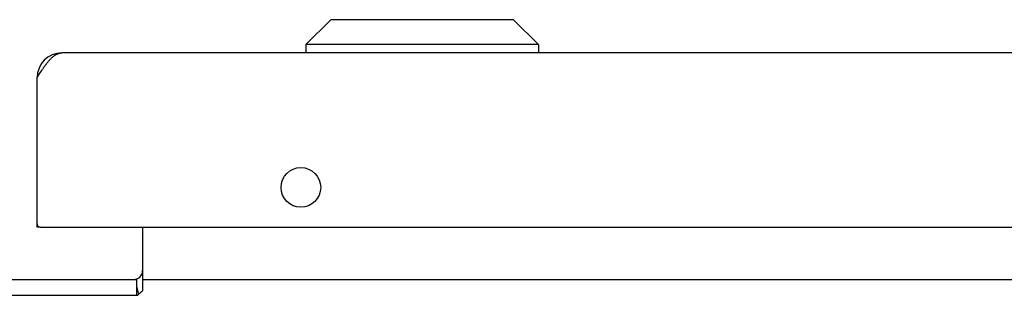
# Model space of a CAD drawing. Header units: inches. Extents: x 0 to 291, y 0 to 188.
# Tile 11 of 113: x 123.56 to 128.23, y 35.34 to 36.64. Entities that reach past the tile are written whole.
import ezdxf

# ---------------------------------------------------------------- set-up
doc = ezdxf.new("R2010")
doc.units = ezdxf.units.IN
doc.header["$LTSCALE"] = 16.018896
doc.header["$MEASUREMENT"] = 0
doc.layers.get('0').update_dxf_attribs({"linetype": 'CONTINUOUS'})

msp = doc.modelspace()

# ---------------------------------------------------------------- linework, layer by layer
at = {"color": 7, "linetype": 'Continuous'}
for p, q in [((125.0336, 36.6409), (124.9155, 36.5228)), ((125.8998, 36.6409), (125.0336, 36.6409)), ((125.8998, 36.6409), (126.0179, 36.5228)), ((126.0179, 36.5228), (124.9155, 36.5228)), ((124.9155, 36.5228), (124.9155, 36.4834)), ((126.0179, 36.5228), (126.0179, 36.4834)), ((123.6567, 35.6584), (123.6417, 35.6584)), ((124.1147, 35.3354), (124.1147, 35.4104)), ((124.1233, 35.3397), (124.115, 35.3793))]:
    msp.add_line(p, q, dxfattribs=at)
at = {"color": 3, "linetype": 'Continuous'}
for p, q in [((135.9747, 36.4834), (123.7587, 36.4834)), ((123.6599, 36.3946), (123.6639, 36.4007)), ((123.6417, 36.3664), (123.6518, 36.3822)), ((123.6417, 35.6584), (123.6417, 36.3664)), ((123.6518, 36.3822), (123.6558, 36.3885)), ((123.6558, 36.3885), (123.6599, 36.3946)), ((123.6567, 35.6584), (136.0767, 35.6584)), ((124.1417, 35.6584), (124.1417, 35.3573)), ((121.5837, 35.4104), (124.1147, 35.4104)), ((124.1417, 35.4104), (135.0417, 35.4104)), ((121.5867, 35.3354), (124.1187, 35.3354)), ((124.1209, 35.3375), (124.1187, 35.3354)), ((124.1236, 35.34), (124.1209, 35.3375)), ((124.1295, 35.3454), (124.1236, 35.34)), ((124.1324, 35.3482), (124.1295, 35.3454))]:
    msp.add_line(p, q, dxfattribs=at)
for points in [[(123.6639, 36.4007), (123.6679, 36.4067), (123.6699, 36.4097), (123.672, 36.4126), (123.674, 36.4155), (123.676, 36.4184), (123.678, 36.4212), (123.68, 36.424), (123.6821, 36.4267), (123.6841, 36.4294), (123.6861, 36.4321), (123.6881, 36.4347), (123.6901, 36.4372), (123.6921, 36.4397), (123.6942, 36.4421), (123.6962, 36.4445), (123.6982, 36.4469), (123.7002, 36.4491), (123.7022, 36.4513), (123.7042, 36.4535), (123.7063, 36.4556), (123.7083, 36.4576), (123.7103, 36.4595), (123.7123, 36.4614), (123.7143, 36.4632), (123.7163, 36.465), (123.7184, 36.4667), (123.7204, 36.4683), (123.7224, 36.4698), (123.7244, 36.4712), (123.7264, 36.4726), (123.7284, 36.4739), (123.7305, 36.4751), (123.7325, 36.4762), (123.7345, 36.4773), (123.7365, 36.4783), (123.7385, 36.4791), (123.7406, 36.4799), (123.7426, 36.4807), (123.7446, 36.4813), (123.7466, 36.4819), (123.7486, 36.4823), (123.7506, 36.4827), (123.7527, 36.483), (123.7547, 36.4832), (123.7567, 36.4834), (123.7587, 36.4834)], [(124.1083, 35.4113), (124.1092, 35.4114), (124.1102, 35.4113), (124.1113, 35.4111), (124.1124, 35.4108), (124.1135, 35.4105), (124.1147, 35.4104)], [(124.1417, 35.3573), (124.1401, 35.3557), (124.1386, 35.3541), (124.137, 35.3526), (124.1355, 35.3511), (124.134, 35.3496), (124.1324, 35.3482)]]:
    msp.add_lwpolyline(points, dxfattribs=at)
at = {"color": 7, "linetype": 'Continuous'}
msp.add_lwpolyline([(124.1201, 35.3368), (124.1188, 35.3363), (124.1174, 35.3358), (124.116, 35.3355)], dxfattribs=at)
at = {"color": 3, "linetype": 'Continuous'}
msp.add_circle((124.8917, 35.8464), 0.094, dxfattribs=at)
for centre, radius, start, end in [((123.7587, 36.3664), 0.117, 90, 180), ((123.6567, 35.6734), 0.015, 180, 270), ((124.0997, 35.4524), 0.042, 285.3815, 360), ((124.0997, 35.4524), 0.042, 270, 281.8214)]:
    msp.add_arc(centre, radius, start, end, dxfattribs=at)

doc.saveas('drawing.dxf')
